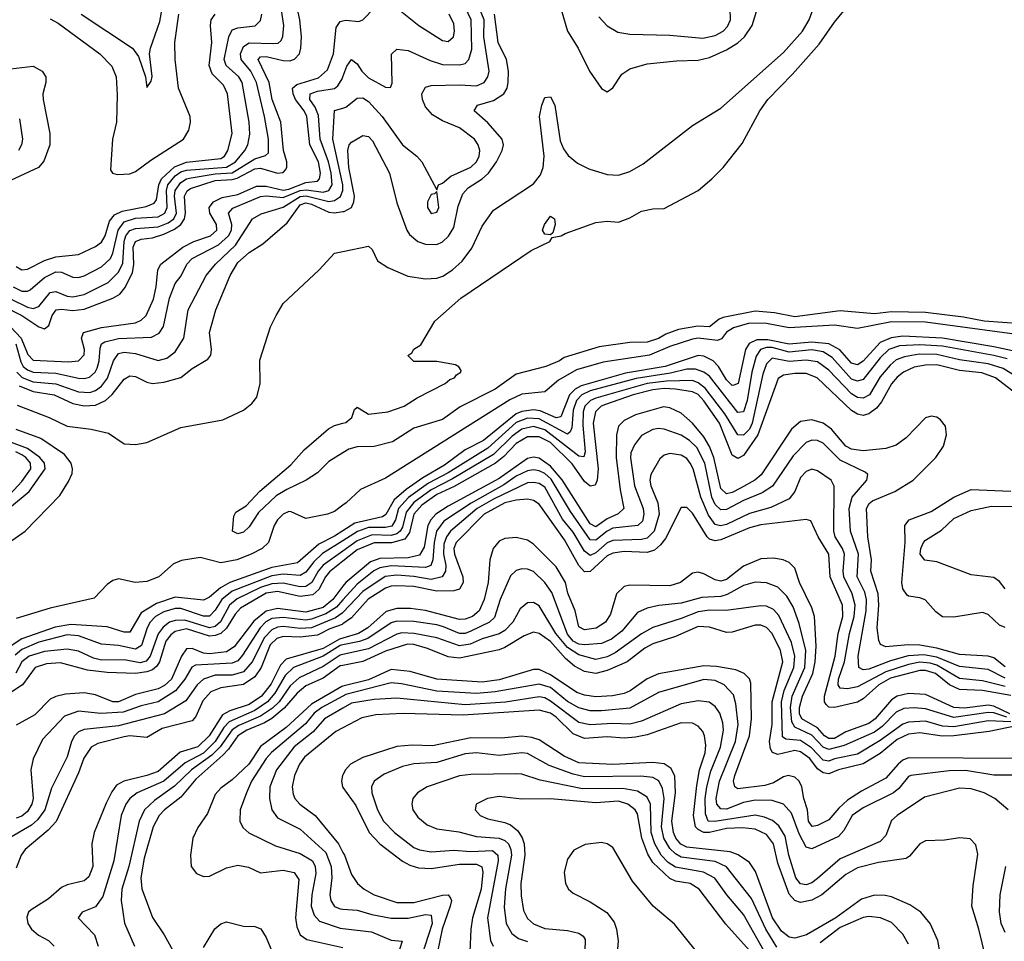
# Model space of a CAD drawing. Header units: inches. Extents: x 884549 to 1028252, y 526810 to 653624.
# Tile 94 of 256: x 958863 to 962327, y 544027 to 547271. Entities that reach past the tile are written whole.
import ezdxf

# ---------------------------------------------------------------- set-up
doc = ezdxf.new("R2010")
doc.units = ezdxf.units.IN
doc.header["$MEASUREMENT"] = 0
doc.layers.add('A9554', color=7, linetype='Continuous')
doc.layers.add('A9564', color=7, linetype='Continuous')

msp = doc.modelspace()

# ---------------------------------------------------------------- linework, layer by layer
at = {"layer": 'A9554', "color": 5}
for points, elevation in [([(958830, 546288), (958890, 546259.4), (958910, 546254.2), (958930, 546261.2), (958970, 546310.8), (958990, 546314.5), (959030, 546298), (959050, 546295.7), (959090, 546303.3), (959174.1, 546345.9), (959210, 546381.7), (959226.1, 546413.9), (959230.1, 546490), (959236, 546510), (959250, 546529.2), (959270, 546535.8), (959350, 546541.8), (959384.8, 546555.2), (959404.6, 546570), (959414.7, 546590), (959407.5, 546650), (959409.2, 546670), (959430, 546698.2), (959449.9, 546710.1), (959466.2, 546713.8), (959550, 546728.5), (959610, 546731.4), (959690, 546780.9), (959727.7, 546792.3), (959737.6, 546802.4), (959738.2, 546850), (959724.3, 546930), (959695.8, 547050), (959676, 547090), (959642.2, 547130), (959639.3, 547150), (959650, 547176.7), (959670, 547188.7), (959753.6, 547186.4), (959771.6, 547188.4), (959782.2, 547197.8), (959788.8, 547211.2), (959792.1, 547250), (959771.5, 547390)], 2240), ([(958803.4, 546263.4), (958869.8, 546229.8), (958930, 546189.1), (958950, 546183.1), (958965.8, 546194.2), (958977.2, 546230), (958990.5, 546249.5), (959010, 546252.1), (959050, 546247), (959090, 546252.1), (959190, 546290.1), (959215, 546305), (959232.8, 546327.2), (959260.1, 546380), (959264.3, 546410), (959262.5, 546470), (959269.7, 546490), (959290, 546498.6), (959330, 546503.2), (959370, 546515.7), (959407.2, 546532.8), (959430, 546550), (959442.9, 546570), (959446.7, 546590), (959443.1, 546650), (959452.1, 546667.9), (959463.2, 546676.8), (959550, 546704.9), (959610, 546707.7), (959627.5, 546712.5), (959690, 546745.9), (959710, 546747.8), (959770, 546730), (959790, 546733.4), (959797.7, 546742.3), (959802.4, 546750), (959802.7, 546770), (959791.1, 546810), (959781.9, 546910), (959750.8, 546990), (959740.5, 547050), (959701.6, 547130), (959710, 547139.6), (959730, 547141), (959790, 547126.8), (959813.6, 547126.4), (959830, 547131.3), (959846.7, 547150), (959852.5, 547170), (959854.5, 547210), (959848.5, 547270), (959836, 547330)], 2220), ([(959079, 547290), (959260.1, 547170), (959280.8, 547140.8), (959304.9, 547070), (959310, 547032), (959325.2, 547054.8), (959329.4, 547070.6), (959319.8, 547150), (959323.2, 547170), (959355.4, 547264.6), (959364.4, 547310)], 2340), ([(958830, 546189.5), (958867.6, 546150), (958891.8, 546091.8), (958910, 546071.9), (959033.9, 546066.1), (959070, 546069.7), (959089.3, 546090.7), (959091.2, 546110), (959080.2, 546150), (959087.6, 546170), (959150, 546187.7), (959270, 546203.4), (959290, 546212.9), (959308.2, 546230), (959333.1, 546286.9), (959342.9, 546330), (959348.4, 546390), (959359.4, 546410), (959436.6, 546470), (959475.8, 546490), (959534, 546510), (959555.8, 546530), (959555.7, 546550), (959531.7, 546590), (959529.7, 546610), (959544.8, 546630), (959575.7, 546644.3), (959630, 546655.9), (959695.4, 546684.6), (959730, 546685.3), (959790, 546670.6), (959810, 546674.1), (959870, 546697.4), (959910, 546702.4), (959918.1, 546710), (959921.1, 546730), (959913.6, 546770), (959883.8, 546830), (959873.2, 546930), (959863.8, 546950), (959833.4, 546990), (959824.5, 547010), (959823.1, 547030), (959837.9, 547042.1), (959913.6, 547066.4), (959945.8, 547094.2), (959967.4, 547150), (959976.6, 547243.4), (959990, 547264.8), (960000, 547266.9)], 2180), ([(958839.9, 546330), (958870, 546315.6), (958890, 546315.1), (958899.9, 546320.1), (958950, 546363.7), (958990, 546382.7), (959010, 546381.5), (959050, 546364.3), (959070, 546363), (959090, 546369.3), (959150, 546400.6), (959181.7, 546430), (959190.9, 546449.1), (959209.6, 546530.4), (959230, 546558.8), (959270, 546571.9), (959350, 546576.6), (959373.3, 546590), (959382.2, 546610), (959378.7, 546670), (959383.5, 546690), (959410, 546721.1), (959430, 546734.6), (959450, 546740.9), (959590, 546751.8), (959621.7, 546770), (959654.6, 546810), (959665.5, 546830), (959672.1, 546867.9), (959669.6, 546909.6), (959645, 547050), (959633.4, 547070), (959589, 547109), (959582.5, 547130), (959598.3, 547210), (959610, 547234.4), (959630, 547241.7), (959691.1, 547248.9), (959710, 547268.3), (959714.8, 547290)], 2260), ([(958850, 546402.2), (958870, 546390.6), (958890, 546392.6), (958950, 546422.7), (958990, 546436.1), (959070, 546443.8), (959130, 546472.8), (959150, 546487.3), (959163, 546510), (959178.3, 546561.7), (959196.4, 546583.6), (959222.9, 546597.1), (959307.2, 546612.8), (959335.5, 546624.5), (959343.8, 546636.2), (959352.4, 546690), (959361.4, 546710), (959407.5, 546752.5), (959450, 546769.5), (959570, 546782.2), (959583, 546790), (959594.7, 546810), (959609.9, 546870.1), (959594, 547010), (959580.4, 547040.4), (959540.2, 547080.2), (959529.4, 547110), (959538.5, 547190), (959533.7, 547250), (959536.5, 547270), (959550, 547290.5)], 2280), ([(958970, 547273.3), (958998.5, 547258.5), (959144.6, 547150), (959187, 547107), (959202.3, 547070), (959205.9, 547005.9), (959203.4, 546910), (959189.6, 546850), (959182.4, 546742.4), (959188.8, 546730), (959205.7, 546725.7), (959250, 546727.8), (959270, 546735.8), (959323.6, 546776.4), (959438.9, 546850), (959458.4, 546881.6), (959463.5, 546910), (959462, 546930), (959421, 547030), (959409.5, 547130), (959408.2, 547190), (959422.8, 547290)], 2320), ([(958830, 547098.1), (958910, 547106.8), (958942.3, 547090), (958954.8, 547070), (958954.6, 547050), (958944.1, 547010), (958945, 546990), (958968.7, 546870), (958969.1, 546830), (958947.4, 546772.6), (958929.4, 546750.6), (958830, 546705)], 2280), ([(958849.4, 546130), (958866.3, 546066.2), (958875.4, 546050), (958890, 546037.7), (958910, 546029.9), (958990, 546026), (959070, 546008.5), (959090, 546007.4), (959107.8, 546012.2), (959128.7, 546030), (959135.6, 546044.4), (959142.6, 546070), (959146, 546114), (959150.6, 546129.4), (959162.6, 546137.4), (959210, 546149.1), (959327, 546153), (959353.2, 546166.8), (959368.7, 546191.3), (959390, 546290.2), (959410, 546342), (959430.5, 546369.5), (959451.3, 546410), (959469.4, 546430), (959562, 546478), (959597.1, 546510), (959607.8, 546530), (959608.9, 546550), (959597, 546590), (959613, 546607), (959710, 546647.9), (959730, 546650.4), (959790, 546645.1), (959850, 546669.3), (959872, 546672), (959930, 546663.7), (959950.2, 546670), (959961.7, 546690), (959958.9, 546730), (959949.1, 546770), (959919.9, 546850), (959913.6, 546933.6), (959902.2, 546962.2), (959884.1, 546990), (959885, 547010), (959910, 547018.8), (959970, 547029), (959981.7, 547038.3), (959997.4, 547062.6), (960000, 547069.7)], 2160), ([(960000.1, 546690), (959965, 546850), (959970, 546950.8), (960000, 546959.4)], 2140), ([(958862, 546922), (958872.6, 546850), (958869.1, 546830), (958858, 546810)], 2260), ([(958852.5, 546030), (958871, 546011), (958910, 545996.4), (958990, 545988.8), (959070, 545960.5), (959110, 545958.9), (959130, 545965.6), (959150, 545980.5), (959171.4, 546008.6), (959192.4, 546070), (959210, 546096.2), (959230, 546100.6), (959270, 546095.9), (959350, 546070.9), (959380.9, 546079.1), (959410, 546101.1), (959439.9, 546150), (959455, 546250), (959518.5, 546370), (959551.5, 546410), (959622.4, 546477.6), (959681.4, 546570), (959712.8, 546587.2), (959790, 546610.7), (959850, 546648.3), (959870.6, 546650.6), (959950, 546630.6), (959970, 546633.9), (959991.8, 546648.2), (960000, 546669.5)], 2140), ([(958861.4, 545981.4), (958910, 545961.5), (958983.5, 545950), (959050, 545920.3), (959090, 545911.2), (959130, 545913.4), (959164.1, 545930), (959188, 545952), (959230, 546005.2), (959250, 546017.2), (959270, 546015.1), (959310, 545995.3), (959330, 545990.5), (959370, 545994.6), (959430, 546011.7), (959470, 546042.9), (959524.2, 546075.8), (959535, 546090), (959538, 546110), (959530.8, 546170), (959553.4, 546250), (959603.4, 546370), (959630, 546415.5), (959670, 546451.4), (959718.5, 546481.5), (959804.3, 546555.7), (959850, 546619.1), (959870, 546625.5), (959890, 546621), (959950, 546593.8), (959970, 546590.9), (960000, 546595.1)], 2120), ([(958853.4, 545913.4), (958966, 545870), (959030, 545839.9), (959114.6, 545830), (959175.3, 545815.3), (959230, 545778), (959270, 545775.6), (959310, 545782), (959430, 545835.2), (959577.8, 545862.2), (959650, 545895.9), (959679.8, 545920.2), (959697.5, 545942.5), (959708.6, 545990), (959707.2, 546072.8), (959745.2, 546190), (959764.8, 546230), (959790, 546271.3), (959916.4, 546390), (959970, 546448.7), (960000, 546454.8)], 2080), ([(960000, 545746.4), (959950, 545715.9), (959910, 545675.6), (959870.3, 545650), (959802.5, 545617.5), (959765.7, 545594.3), (959703.5, 545536.5), (959670, 545485.6), (959650, 545466.6), (959630, 545460.8), (959611.6, 545470), (959616.3, 545523.7), (959623.2, 545536.8), (959659.9, 545560.1), (959708.2, 545611.8), (959816.3, 545703.7), (959863.2, 545756.7), (959949.1, 545830.9), (959970, 545841.9), (960000, 545850.5)], 2060), ([(958686.2, 545333.8), (958881.9, 545470), (959003.5, 545596.5), (959034.8, 545645.2), (959046.8, 545673.2), (959048.3, 545690), (959043.3, 545710), (959020.7, 545740.7), (958937.1, 545797.1), (958850, 545828.6)], 2080), ([(958827, 545553), (958896.3, 545610), (958952.5, 545690), (958950.5, 545710), (958933.8, 545730), (958890, 545761.1), (958770, 545806.5)], 2120), ([(958800.5, 545570), (958870, 545645.2), (958901.5, 545690), (958900.2, 545710), (958883.9, 545730), (958870, 545738.7), (958849.3, 545750)], 2140), ([(960000, 545561.5), (959970, 545540.1), (959945.5, 545530), (959870, 545514.8), (959817.9, 545537.9), (959810, 545539.1), (959790, 545529.9), (959770.1, 545510), (959758.6, 545490), (959738.7, 545430), (959715.3, 545410), (959676.8, 545390), (959626.8, 545370), (959570, 545358.8), (959498.3, 545378.3), (959432.5, 545367.5), (959404.1, 545355.9), (959352.2, 545310), (959310, 545292.9), (959269.3, 545289.3), (959210, 545302.9), (959190, 545297.2), (959170, 545282.9), (959125.2, 545234.8), (958970, 545199.6), (958850, 545162.5)], 2080), ([(960000, 545471.6), (959970, 545452.7), (959915.1, 545424.9), (959840.7, 545359.3), (959750, 545342.9), (959602.6, 545290), (959568.7, 545271.3), (959530, 545237.7), (959510, 545227.1), (959410, 545237.7), (959343.8, 545216.2), (959290, 545182.8), (959250, 545115.5), (959230, 545114.6), (959170, 545133.4), (959042.1, 545142.1), (958988, 545132), (958870, 545091.4), (958833, 545067)], 2120), ([(960000, 545436.9), (959928.5, 545391.5), (959897.7, 545362.3), (959870, 545325.9), (959850, 545314.8), (959790, 545318.9), (959750, 545312.9), (959610, 545259), (959574.1, 545230), (959550, 545192.1), (959530, 545171.5), (959510, 545170.7), (959430, 545198.7), (959410, 545198.8), (959370, 545186.8), (959340.9, 545170), (959321.3, 545150), (959310.8, 545130), (959291.8, 545068.2), (959270, 545055.1), (959210, 545068.5), (959150, 545072.3), (959070, 545101.5), (959030, 545105.5), (958930, 545079.7), (958870, 545054.5), (958846.4, 545033.6)], 2140), ([(960000, 545400.6), (959930, 545351), (959912.8, 545330), (959890.7, 545289.2), (959870, 545275.2), (959850, 545274.2), (959790, 545287.7), (959750, 545284.8), (959710, 545271.6), (959627.9, 545232.1), (959600.5, 545210), (959568.9, 545151.1), (959550, 545134.7), (959530, 545130.3), (959443.2, 545156.8), (959410, 545156), (959390, 545150.2), (959367, 545133), (959350.5, 545109.5), (959322.2, 545030), (959307.6, 545012.4), (959286.5, 545006.5), (959230, 545017.9), (959150, 545016.9), (959123, 545023), (959070, 545047.5), (959030, 545054.9), (958950, 545046.5), (958895.7, 545030), (958870.3, 545010), (958848.9, 544971.1)], 2160), ([(960000, 545364.7), (959952.8, 545327.2), (959938.5, 545310), (959915.4, 545264.6), (959893.6, 545246.4), (959850, 545240.6), (959770, 545258.5), (959730, 545252.7), (959640.2, 545199.8), (959621.1, 545178.8), (959590, 545128.9), (959570, 545110.5), (959550, 545102.8), (959530, 545101.4), (959450, 545126.3), (959410, 545117.1), (959394.2, 545105.8), (959376.8, 545083.2), (959354.1, 545010), (959345.2, 544994.9), (959330, 544982.4), (959310, 544975.3), (959270, 544969.3), (959170, 544973.2), (959101.6, 544981.6), (959006.5, 545006.5), (958956.5, 545003.5), (958917.1, 544990), (958872.8, 544930), (958781.2, 544870)], 2180), ([(960000, 545276.3), (959964.6, 545230), (959930, 545202.3), (959870, 545185.4), (959770, 545198.6), (959730, 545189.3), (959686, 545154), (959616.8, 545063.2), (959590, 545045.8), (959530, 545038.8), (959510, 545041.4), (959470, 545057.1), (959450, 545056.5), (959431.6, 545030), (959396.6, 544950), (959372.8, 544927.2), (959350, 544915.6), (959270, 544895), (959210, 544870.2), (959190, 544870.2), (959130, 544894), (959090, 544901), (959023.7, 544896.3), (958990, 544888.9), (958970, 544878.8), (958916, 544824), (958850, 544788.2)], 2220), ([(960000, 545228.5), (959977, 545203), (959940.4, 545179.6), (959890, 545160.2), (959870, 545157.3), (959790, 545167), (959750, 545163.1), (959729.1, 545150.9), (959708.4, 545130), (959646.5, 545033.5), (959630, 545014.6), (959610, 545005.9), (959481.5, 544998.5), (959468.8, 544991.2), (959443.7, 544950), (959411, 544909), (959350, 544869.7), (959290, 544856), (959226.5, 544833.5), (959148.3, 544828.3), (959070, 544837), (959020.5, 544819.5), (958942.5, 544737.5), (958910.7, 544669.3), (958901.7, 544630), (958909.8, 544530), (958905.5, 544510), (958890, 544484), (958870, 544467.4), (958850, 544460)], 2240), ([(960000, 545184.4), (959997.9, 545182.1), (959974.1, 545165.9), (959890, 545130), (959850, 545127.9), (959790, 545134.5), (959770, 545132.5), (959750, 545123.1), (959723.7, 545096.3), (959680.6, 545010), (959650, 544974.9), (959610, 544963.5), (959550, 544963.1), (959510, 544949.9), (959486.9, 544930), (959447.1, 544872.9), (959372.7, 544827.3), (959210, 544784.7), (959090, 544772), (959070, 544763.6), (959055.4, 544750), (959045.2, 544730), (959030, 544676.1), (958974.4, 544565.7), (958950.9, 544490), (958925.7, 544454.3), (958904.4, 544435.6), (958828.5, 544391.5)], 2260), ([(960000, 545143.8), (959997.8, 545142.2), (959953.5, 545126.5), (959910, 545104.1), (959850, 545097.9), (959790, 545099.8), (959767.4, 545092.6), (959744.5, 545070), (959712.7, 544990), (959690, 544957.8), (959650, 544931.2), (959570, 544919.5), (959535.3, 544904.7), (959507.1, 544872.9), (959482.4, 544817.6), (959470, 544802.7), (959364.2, 544775.8), (959310, 544744.5), (959250.2, 544750.2), (959230, 544746.7), (959137.4, 544722.6), (959114.5, 544710), (959088.2, 544671.8), (959070, 544619.5), (958991.4, 544448.6), (958962.4, 544417.6), (958882.5, 544350), (958868.1, 544330), (958850, 544284.7)], 2280), ([(960000, 545093.7), (959987.6, 545090), (959930, 545058), (959800.5, 545019.6), (959780.9, 544999.1), (959747, 544933), (959713.6, 544890), (959670, 544860.9), (959601.6, 544838.4), (959576.5, 544823.5), (959529.6, 544750), (959490, 544711.7), (959427.1, 544692.9), (959350, 544624.9), (959310, 544610), (959229.7, 544590.3), (959203.9, 544576.1), (959186.8, 544553.2), (959166.8, 544513.2), (959124.4, 544410), (959116.9, 544370), (959119.5, 544290), (959105.9, 544254.1), (959090, 544239.6), (959030, 544226.1), (959010, 544216.1), (958963.6, 544176.4), (958902.6, 544137.4), (958894.3, 544130), (958888, 544112), (958891.7, 544090), (958904.2, 544070), (958928.9, 544048.9), (958964.3, 544030), (958983.9, 544010)], 2320), ([(960000, 545070.1), (959990, 545068.1), (959930, 545030.9), (959826.4, 544990), (959797.1, 544962.9), (959760.2, 544899.8), (959734.9, 544870), (959690, 544839.1), (959600.3, 544799.7), (959580.8, 544779.2), (959550.3, 544729.7), (959510, 544688.8), (959445.1, 544654.9), (959370, 544590.8), (959276.2, 544550), (959250.5, 544530), (959236.6, 544510), (959219.9, 544470), (959194.2, 544310), (959155.4, 544184.6), (959130, 544148.4), (959082.4, 544130), (959068.9, 544110), (959126, 544050), (959138.4, 544010)], 2340), ([(960000, 545036), (959990, 545033.8), (959930, 544994.1), (959845.7, 544954.3), (959814.4, 544925.6), (959775.2, 544870), (959752.5, 544847.5), (959710, 544819.1), (959633.5, 544786.5), (959610, 544770.7), (959568.3, 544711.7), (959538.4, 544681.6), (959466.7, 544630), (959407, 544573), (959337.3, 544522.7), (959302.4, 544490), (959283, 544450), (959246.7, 544290), (959222.3, 544210), (959219.3, 544170), (959231.3, 544091.3), (959266.8, 544010)], 2360), ([(960000, 544998.1), (959990, 544996.1), (959930, 544953.4), (959870, 544926.2), (959839.2, 544900.8), (959792.7, 544847.3), (959750, 544811.5), (959724.1, 544795.9), (959661.5, 544770), (959630.8, 544750), (959597.4, 544702.6), (959577.7, 544682.3), (959483, 544597), (959430, 544534.4), (959372.6, 544490), (959353.7, 544470), (959332, 544430), (959300.8, 544319.2), (959288.8, 544250), (959292.1, 544212.1), (959330.5, 544110.5), (959370.8, 544050), (959413.1, 543973.1)], 2380), ([(960000, 544924.4), (959996.5, 544923.5), (959890, 544861.8), (959800.7, 544779.3), (959710, 544712.3), (959669.2, 544650.8), (959610, 544595.4), (959570, 544565.9), (959550, 544543.8), (959523.3, 544476.7), (959490, 544427.2), (959472.4, 544390), (959463.5, 544330), (959465.8, 544290), (959485, 544265), (959510, 544255.4), (959530, 544256), (959590, 544286), (959630, 544294.4), (959667.4, 544287.4), (959710, 544267.9), (959790, 544277.6), (959828.7, 544268.7), (959844.6, 544244.6), (959833.4, 544110), (959837.8, 544077.8), (959850, 544050.1), (959873.5, 544033.5), (960000, 544005)], 2420), ([(960000, 544890.1), (959925.4, 544850), (959898.5, 544830), (959867.9, 544792.1), (959748.6, 544691.4), (959730, 544670.7), (959678.5, 544590), (959660.4, 544550), (959638.9, 544490), (959637.8, 544450), (959647.4, 544427.4), (959668.7, 544408.7), (959763.3, 544363.3), (959850, 544336.4), (959892.6, 544310), (959902.6, 544290), (959905, 544265), (959890.6, 544190), (959888.1, 544150), (959898.4, 544118.4), (959918, 544098), (959990, 544073.4), (960000, 544072.3)], 2440), ([(960000, 544847.6), (959935.3, 544810), (959895.5, 544764.5), (959828.3, 544711.7), (959766.6, 544630), (959743, 544570), (959741.6, 544530), (959750.1, 544490), (959770, 544461.9), (959850, 544421.8), (959940, 544340), (959958.2, 544290), (959960.8, 544250), (959953.9, 544190), (959957.1, 544170), (959970, 544149.6), (959990, 544140.7), (960000, 544140)], 2460), ([(960000, 544778.2), (959975.1, 544764.9), (959865.1, 544674.9), (959846.8, 544650), (959830.1, 544610), (959821.3, 544570), (959824.5, 544544.5), (959830.6, 544530), (959848.2, 544510), (959902.2, 544470), (959984.1, 544370), (960000, 544340)], 2480), ([(960000, 544612.5), (959998.7, 544610), (959995, 544590), (959998.8, 544570), (960000, 544568.3)], 2520), ([(959510, 544004.6), (959549.1, 544070.9), (959570, 544088), (959590, 544094.9), (959650, 544080.2), (959690, 544079.1), (959710.6, 544070.7), (959730, 544040.6), (959770, 543944.1)], 2380)]:
    msp.add_lwpolyline(points, dxfattribs=dict(at, elevation=elevation))
at = {"layer": 'A9564', "color": 5}
for points, elevation in [([(960000, 546454.8), (960090, 546473.4), (960102.4, 546462.4), (960121.7, 546421.7), (960157.9, 546397.9), (960228.5, 546368.5), (960290, 546358.2), (960330, 546361), (960351.5, 546368.5), (960385.4, 546390), (960419.4, 546420.6), (960453.4, 546466.6), (960490, 546544.5), (960530, 546600.6), (960670, 546692.5), (960695.7, 546724.3), (960704.6, 546750), (960708.6, 546790), (960692.2, 546930), (960699.7, 546970), (960710, 546996.5), (960730, 546999.1), (960745.9, 546970), (960764, 546844), (960775.6, 546815.6), (960792.4, 546792.4), (960825.1, 546765.1), (960865.7, 546745.7), (960930, 546726.1), (960970, 546723.3), (961010, 546736.3), (961056.7, 546763.3), (961230, 546898.8), (961330, 546958.7), (961550, 547155.2), (961616.7, 547230), (961639.9, 547270), (961690.5, 547410)], 2080), ([(960000, 545850.5), (960010, 545853.4), (960031.3, 545870), (960041.2, 545898.8), (960050, 545906.8), (960090, 545882.8), (960158.4, 545890), (960215.1, 545910), (960260.7, 545939.3), (960359.3, 545990), (960376.1, 546003.9), (960392.7, 546010), (960399.3, 546020.7), (960415.3, 546030), (960416.4, 546036.4), (960408.4, 546048.4), (960396.4, 546056.4), (960330, 546068), (960250, 546068), (960228.7, 546088.7), (960242, 546098), (960250, 546111.3), (960274, 546126), (960323.6, 546210), (960415.1, 546290), (960662, 546458), (960728, 546490), (960736.4, 546503.6), (960768, 546510), (960781.6, 546518.4), (960890, 546556.5), (960930, 546561.3), (960970, 546558), (961010, 546572.7), (961050, 546596.9), (961090, 546605.4), (961130, 546606.7), (961250.3, 546669.7), (961298.4, 546710), (961337.4, 546750), (961404.9, 546835.1), (961467.3, 546950), (961495.6, 546990), (961581.6, 547078.4), (961675.5, 547184.5), (961730, 547262.3), (961833.6, 547390)], 2060), ([(960000, 547069.7), (960013.4, 547106.6), (960030, 547131.1), (960050, 547115.1), (960066.5, 547090), (960090, 547066.2), (960150, 547033.2), (960167.8, 547032.2), (960173.2, 547046.8), (960170.6, 547149.4), (960190, 547167.3), (960230, 547161.9), (960307.3, 547127.3), (960350, 547113.5), (960410, 547111.2), (960430, 547116.8), (960443.6, 547130), (960453.2, 547166.8), (960451.8, 547270), (960430, 547314.7)], 2160), ([(960000, 547266.9), (960010, 547269), (960055.7, 547264.3), (960070, 547270.2), (960110, 547311)], 2180), ([(960000, 546959.4), (960010, 546962.2), (960050, 546995), (960070, 546995.8), (960090, 546982.5), (960137.6, 546930), (960210, 546830.2), (960260.2, 546790), (960277.3, 546770), (960330, 546672), (960336, 546690), (960350, 546695.6), (960379.5, 546720.5), (960450, 546751.6), (960470.3, 546770), (960479.3, 546790), (960481.8, 546810), (960476.4, 546830), (960462.6, 546850), (960410.7, 546890), (960350, 546914.9), (960315.6, 546935.6), (960290, 546963.5), (960279.6, 546990), (960277.8, 547010), (960290, 547033.6), (960310, 547038.8), (960410, 547041.8), (960470, 547038.2), (960497.5, 547050), (960510.2, 547069.8), (960514.2, 547090), (960496.1, 547210), (960496.4, 547270), (960481.1, 547310)], 2140), ([(960202.3, 547302.3), (960266.7, 547250), (960350, 547197.7), (960370, 547193.8), (960388.7, 547210), (960392.6, 547230), (960390, 547256.3), (960373.5, 547290)], 2180), ([(960770, 547298), (960789.6, 547230), (960827.6, 547170), (960867.6, 547090), (960910, 547028.5), (960930, 547016.4), (960950, 547030.4), (960981.1, 547078.9), (961010, 547098.2), (961070, 547115.8), (961173.8, 547126.2), (961250, 547128.4), (961290, 547137.5), (961350, 547165.1), (961390, 547189.7), (961412.4, 547210), (961440.4, 547250), (961464.3, 547330)], 2120), ([(960900.5, 547280.5), (960929.6, 547249.6), (960967.2, 547227.2), (961010, 547220.1), (961150, 547216.2), (961266.2, 547206.2), (961310, 547215.5), (961337.5, 547230), (961353.6, 547246.4), (961363.3, 547270), (961363, 547310)], 2140), ([(960000, 546595.1), (960004.3, 546595.7), (960030.2, 546609.8), (960038.9, 546630), (960041, 546650), (960021.3, 546750), (960016.9, 546810), (960022, 546830), (960030, 546839.1), (960070, 546863.1), (960090, 546860.1), (960103.9, 546843.9), (960163.9, 546730), (960190, 546625.6), (960224.6, 546530), (960234.5, 546514.5), (960263.7, 546490), (960290, 546480.1), (960330, 546479.2), (960350, 546488.4), (960371.4, 546508.6), (960390, 546539.8), (960405.1, 546614.9), (960422.2, 546657.8), (960440.8, 546679.2), (960489.8, 546710.2), (960512, 546730), (960540.8, 546770), (960560.5, 546810), (960565.1, 546830), (960560.3, 546850), (960510, 546908.1), (960462, 546950), (960474, 546970), (960530, 546986.6), (960565.9, 547010), (960577.4, 547030), (960581.9, 547050), (960582.7, 547090), (960575.9, 547130), (960545.9, 547190), (960532.8, 547290)], 2120), ([(960000, 546669.5), (960000.2, 546670), (960000.1, 546690)], 2140), ([(962450, 546195.4), (962256.2, 546210), (962184, 546224), (962050, 546239.7), (961930, 546242.2), (961870, 546234.8), (961750, 546245.4), (961590, 546224.8), (961518.9, 546238.9), (961450, 546244.3), (961337.9, 546222.1), (961323.5, 546216.4), (961290, 546189.9), (961248.5, 546191.5), (961180.2, 546179.8), (961135.6, 546164.4), (961110, 546148.7), (961070, 546136.2), (961010, 546134.2), (960901.2, 546118.8), (960778.4, 546081.6), (960762, 546070), (960714, 546050), (960610, 546023.1), (960535.6, 545970), (960412.1, 545907.9), (960350, 545863.9), (960250, 545833.4), (960174.9, 545785.1), (960110, 545768.4), (960050, 545767.1), (960020.9, 545759.1), (960000, 545746.4)], 2060), ([(962450, 546152.3), (962050, 546206.4), (961930, 546207.6), (961810, 546183.3), (961730, 546195.1), (961570, 546186.4), (961490, 546201.8), (961430, 546203.1), (961373.9, 546186.1), (961349.7, 546170.3), (961332.3, 546147.7), (961318.1, 546141.9), (961250, 546149.3), (961230, 546146.4), (961150, 546120.8), (961078.3, 546090), (960915.3, 546064.7), (960821.9, 546038.1), (960758, 546002), (960710, 545961.1), (960630, 545952.4), (960587.1, 545932.9), (960150, 545656.8), (960062.4, 545617.6), (960011.8, 545570), (960000, 545561.5)], 2080), ([(962510, 546072.6), (962290, 546118.8), (962110, 546149.6), (961970, 546156.4), (961928.7, 546151.3), (961890, 546134.1), (961830, 546068.4), (961810, 546055.8), (961790, 546061.4), (961748.7, 546108.7), (961709.7, 546129.7), (961650, 546135.9), (961570, 546128.3), (961495.6, 546144.4), (961456.6, 546143.4), (961429.1, 546130.9), (961416.7, 546110), (961390.2, 545989.8), (961375.9, 545984.1), (961370, 545983.5), (961350, 546003.3), (961321.2, 546050), (961302.2, 546070), (961270, 546086.9), (961250, 546088.9), (961133.9, 546050), (960993.8, 546026.2), (960838.1, 545981.9), (960817, 545970), (960797.4, 545950), (960767.1, 545872.9), (960750, 545869.8), (960693.9, 545893.9), (960670, 545897.3), (960630, 545891.7), (960610, 545883.5), (960494.3, 545790), (960430, 545756.4), (960357.7, 545702.4), (960281.4, 545658.6), (960222.5, 545617.5), (960179.8, 545580.2), (960150.9, 545529.1), (960139.6, 545520.4), (960041.9, 545498.1), (960000, 545471.6)], 2120), ([(962336.6, 546076.6), (962290, 546089), (962110, 546121.3), (962030, 546126.3), (961957.8, 546122.2), (961920.5, 546110), (961890, 546081), (961830, 546004.4), (961810, 545998), (961790, 546005.8), (961721.8, 546081.8), (961690, 546101.9), (961650, 546108.1), (961570, 546100), (961510, 546117.4), (961490, 546117.4), (961469.8, 546110), (961453.6, 546086.4), (961438.2, 546030), (961422.5, 545930), (961410, 545890.5), (961390, 545888.5), (961290, 546016), (961270, 546030.6), (961241.1, 546041.1), (961210, 546040.4), (961153.1, 546026.9), (961032.1, 546007.9), (960870, 545963.8), (960840.1, 545950), (960821.5, 545930), (960810, 545895.8), (960805.6, 545834.4), (960799.5, 545820.5), (960790, 545812.4), (960690, 545866), (960650, 545868.3), (960610, 545852.4), (960510, 545762.8), (960370, 545675.9), (960300.9, 545639.1), (960230.8, 545589.2), (960195.7, 545550), (960184.5, 545510), (960171.7, 545488.3), (960150, 545483.4), (960090, 545483.5), (960050.8, 545469.2), (960000, 545436.9)], 2140), ([(962410, 545989.3), (962323.4, 546043.4), (962270, 546059), (962170, 546073.8), (962090, 546091.9), (962027.1, 546092.9), (961975.4, 546084.6), (961947.1, 546072.9), (961924.9, 546055.1), (961890, 546013.3), (961852.2, 545950), (961830, 545938.6), (961810, 545941.1), (961790, 545953.7), (961710, 546037.4), (961670, 546066.9), (961630, 546071.9), (961570, 546067.3), (961510, 546079.5), (961490, 546059.6), (961477.3, 546022.7), (961439.9, 545850), (961430, 545829.3), (961410, 545808), (961390, 545809.9), (961343.7, 545883.7), (961274, 545974), (961250, 545992.7), (961230, 546000.3), (961138.4, 545998.4), (961070, 545990.1), (960890, 545938.1), (960870.8, 545930), (960860.1, 545919.9), (960851.5, 545910), (960845.2, 545890), (960843.8, 545843.8), (960852.7, 545750), (960847.7, 545732.3), (960830, 545734.5), (960710, 545827), (960670, 545838.9), (960630, 545829.4), (960595.6, 545804.4), (960530, 545740.1), (960385.7, 545654.3), (960310, 545615.6), (960249.1, 545570.9), (960222.4, 545537.6), (960210, 545484.8), (960201.8, 545470), (960190, 545461.1), (960170, 545455.2), (960102.4, 545457.6), (960050, 545436), (960000, 545400.6)], 2160), ([(962382.9, 545942.9), (962295.8, 546010), (962247.5, 546027.5), (962170, 546035.8), (962090, 546056.2), (962050, 546055), (962010, 546047.5), (961972.7, 546030), (961950, 546012), (961930, 545988.5), (961894.5, 545925.5), (961876.9, 545903.1), (961850, 545883.7), (961830, 545878.1), (961810, 545882.5), (961790, 545895), (961668.1, 546010), (961630, 546025.5), (961590, 546025.6), (961550, 546019.7), (961531.7, 546008.3), (961460.1, 545810), (961410, 545736.2), (961390, 545726.2), (961370, 545737.7), (961324.8, 545850), (961270, 545929.7), (961250, 545951), (961230, 545960.8), (961170.6, 545970.6), (961130, 545972.5), (961090, 545967.8), (961021, 545950), (960923.5, 545916.5), (960909, 545910), (960888.2, 545890), (960880.7, 545850), (960897.9, 545690), (960894.3, 545650), (960887.2, 545632.8), (960870, 545628.6), (960850, 545645.2), (960807.1, 545707.1), (960730, 545782.4), (960690, 545802.7), (960650, 545802.7), (960610, 545779.4), (960566.6, 545733.4), (960536.6, 545710), (960391.8, 545628.2), (960330, 545599.3), (960278.2, 545561.8), (960249.1, 545530), (960234.6, 545465.4), (960217.5, 545442.5), (960171, 545429), (960110, 545429.7), (960050, 545404.3), (960000, 545364.7)], 2180), ([(962330, 544993.1), (962290, 545024.8), (962270, 545030.2), (962170, 545035.9), (962090, 545059), (962030, 545069.3), (961989.3, 545070.7), (961910, 545062.9), (961891.5, 545071.5), (961886.1, 545086.1), (961880.1, 545130), (961885.5, 545210), (961883.5, 545250), (961858, 545330), (961859.4, 545370), (961846.8, 545450), (961842.5, 545550), (961851.8, 545568.2), (961863.1, 545576.9), (961942, 545610), (962006.2, 545650), (962085.6, 545730), (962112.9, 545770), (962123.9, 545810), (962120.4, 545840.4), (962102.6, 545862.6), (962090, 545871.1), (962070, 545875.4), (962050, 545869.7), (961981.5, 545798.5), (961946.3, 545773.7), (961910, 545761.7), (961830, 545752.7), (961790, 545759.6), (961770, 545769.9), (961718.9, 545830), (961690, 545850.8), (961650, 545862.1), (961610, 545856), (961577.9, 545830), (961471.1, 545668.9), (961448.8, 545650), (961398.8, 545621.2), (961370, 545606.4), (961350, 545601.8), (961330, 545620.2), (961304.7, 545730), (961290, 545768.3), (961270, 545803), (961230, 545850.3), (961190, 545886), (961150, 545905), (961127.5, 545907.5), (961030, 545880), (960990, 545860.3), (960970, 545840.5), (960963, 545810), (960961.3, 545730), (960975.6, 545615.6), (960988.9, 545550), (960968.7, 545531.3), (960930, 545514), (960890, 545485.7), (960870, 545495.8), (960771, 545650.9), (960730, 545699.2), (960690, 545727.4), (960670, 545730.4), (960650, 545726.7), (960550, 545656.2), (960370, 545558.7), (960327.5, 545530), (960308.8, 545510), (960298.9, 545490), (960285.5, 545414.5), (960270, 545385.9), (960230, 545376.2), (960130, 545374.5), (960097.5, 545362.5), (960010.5, 545290), (960000, 545276.3)], 2220), ([(962330, 544953.1), (962270, 544983.5), (962170, 544994.3), (962090, 545026.8), (962044.3, 545035.7), (961988.4, 545031.6), (961926.2, 545013.8), (961850, 544984.5), (961830, 544982), (961815.6, 544990), (961812.8, 545030), (961841.5, 545190), (961842.2, 545230), (961835.9, 545255.9), (961809.2, 545310), (961813.5, 545390), (961785.5, 545470), (961781.8, 545550), (961792, 545590), (961843.9, 545650), (961847, 545670), (961838, 545678), (961750, 545719.9), (961690, 545779.9), (961670, 545789.9), (961649.7, 545790.3), (961630, 545782.9), (961584, 545736), (961511.5, 545628.4), (961475, 545605), (961410, 545578.6), (961350, 545546.2), (961330, 545545.8), (961310, 545564.5), (961298.6, 545590), (961273.9, 545710), (961245.2, 545765.2), (961219.5, 545790), (961190, 545807.9), (961130, 545829.5), (961110, 545832.1), (961090, 545828.5), (961050, 545807.1), (961025.4, 545774.6), (961013.6, 545746.4), (961011.9, 545728.1), (961025.8, 545630), (961056, 545550), (961059.2, 545530), (961054.3, 545505.7), (961038.2, 545490), (960950, 545481.3), (960930, 545471), (960890, 545438.6), (960870, 545439.6), (960800.2, 545540.2), (960733.3, 545653.3), (960710, 545673.5), (960690, 545682.4), (960670, 545685.9), (960650, 545683), (960610, 545664.2), (960566.1, 545633.9), (960451.1, 545568.9), (960354.6, 545505.4), (960329.7, 545470), (960320.5, 545430), (960316.9, 545370), (960309, 545350), (960290, 545342.7), (960170, 545348.6), (960130, 545341.9), (960109.3, 545330.7), (960050, 545283.9), (960000, 545228.5)], 2240), ([(962330, 544923.6), (962250, 544944.2), (962170, 544952.1), (962090, 544998.8), (962066.1, 545006.1), (962030, 545009.4), (961990, 545001.3), (961910, 544975.3), (961810, 544922.4), (961775.8, 544915.8), (961750, 544917.6), (961742.3, 544930), (961743.8, 544950), (961764.8, 545010), (961782.8, 545110), (961798.9, 545170), (961802.4, 545210), (961792.3, 545250), (961762, 545310), (961759.6, 545330), (961764.9, 545390), (961757.7, 545410), (961732.5, 545450), (961726.8, 545470), (961728.4, 545628.4), (961717.5, 545650), (961670, 545683.2), (961650, 545688.4), (961630, 545680.6), (961610, 545659.8), (961589.7, 545610), (961570, 545584.4), (961505.7, 545554.3), (961430, 545532.3), (961350, 545494.4), (961329, 545489), (961310, 545493.9), (961286.4, 545526.4), (961258.8, 545590), (961232.1, 545690), (961222.1, 545710), (961210, 545725.8), (961190, 545738.2), (961150, 545744.2), (961130, 545737.5), (961115.4, 545724.6), (961083.9, 545670), (961080.4, 545650), (961083.9, 545630), (961108.6, 545570), (961112.9, 545530), (961095.2, 545470), (961070, 545446), (961050, 545440.9), (960950, 545438), (960930, 545428.9), (960890, 545394.3), (960870, 545384.4), (960850, 545399.7), (960810, 545467.2), (960772.3, 545512.3), (960710, 545625.2), (960690, 545638), (960670, 545642.2), (960650, 545640.1), (960530, 545583.1), (960472.7, 545550), (960378.5, 545470), (960363.9, 545450), (960355, 545425), (960353.7, 545390), (960361.9, 545350), (960361.5, 545330), (960348.9, 545310), (960310, 545300.9), (960250, 545311.3), (960190, 545315.4), (960148.8, 545311.2), (960070, 545258.6), (960000, 545184.4)], 2260), ([(962330, 545131), (962310, 545139.7), (962270, 545177.1), (962250, 545184.3), (962150, 545167.7), (962110, 545169.5), (962086.3, 545186.3), (962048.7, 545228.7), (962030, 545236.3), (961990, 545241.2), (961985.6, 545245.6), (961970, 545267.8), (961966.5, 545290), (961977.7, 545430), (961977.2, 545490), (961992.4, 545510), (962070, 545539.7), (962150, 545589.7), (962210, 545616.7), (962350, 545610.8)], 2180), ([(962350, 544891.7), (962250, 544910.1), (962170, 544913.4), (962133.9, 544930), (962084.5, 544970), (962050, 544980.4), (962030, 544980.3), (961926.7, 544953.3), (961885.2, 544930), (961830, 544880.6), (961810.9, 544869.1), (961730, 544850.3), (961710, 544850.7), (961700.2, 544860.2), (961693.9, 544870), (961694.2, 544890), (961731.7, 545030), (961742.8, 545110), (961758.6, 545170), (961758, 545210), (961714.2, 545310), (961709.7, 545390), (961672.4, 545450), (961646.5, 545506.5), (961630, 545511.7), (961470, 545492.9), (961430, 545482.6), (961330, 545440.2), (961310, 545436.2), (961290, 545442.1), (961281.3, 545450), (961230, 545534.2), (961210, 545553.5), (961190, 545554), (961134.8, 545445.2), (961117.9, 545422.1), (961096.1, 545403.9), (961070, 545395.3), (960990, 545398.9), (960950, 545392.5), (960930, 545383.3), (960870, 545328.1), (960850, 545327.3), (960830, 545349.9), (960779.5, 545439.5), (960690, 545565.4), (960670, 545578.3), (960650, 545582.6), (960610, 545579.5), (960569.3, 545570), (960497.1, 545530), (960398.5, 545430), (960390.6, 545410), (960392.2, 545390), (960421.4, 545310), (960423, 545290), (960410, 545266.7), (960390, 545260), (960330, 545259.8), (960250, 545275.1), (960190, 545277.5), (960170, 545276.5), (960150, 545269.3), (960088.4, 545231.6), (960030, 545165.8), (960000, 545143.8)], 2280), ([(962330, 545266.9), (962310, 545293.7), (962290, 545306.9), (962210, 545316.8), (962090, 545362.4), (962047.8, 545367.8), (962031.5, 545390), (962033.8, 545410), (962042.9, 545430), (962050, 545438.9), (962106.3, 545473.7), (962150, 545515.2), (962210, 545543.7), (962282.1, 545557.9), (962370, 545557.4)], 2160), ([(962346.9, 544827), (962290, 544854.8), (962270, 544857.6), (962187.3, 544847.3), (962150, 544849.4), (962050, 544895.4), (961990, 544899.3), (961950, 544889.2), (961930, 544877.1), (961873.2, 544810), (961850, 544793.3), (961770, 544764), (961730, 544740.3), (961710, 544740.3), (961694.7, 544750), (961670, 544777.7), (961614.2, 544810), (961607, 544827), (961606.9, 544850), (961616.5, 544890), (961653.2, 544970), (961662.1, 545010), (961665.6, 545065.6), (961659.6, 545170), (961650, 545200.2), (961606.1, 545290), (961590, 545339.8), (961570, 545360.2), (961549.1, 545369.1), (961515.4, 545375.4), (961470, 545372.9), (961410, 545346.7), (961350, 545299.9), (961330, 545294.2), (961310, 545298.7), (961270, 545320.6), (961250, 545326.3), (961230, 545322.4), (961188.2, 545290), (961150, 545278.5), (961010, 545280.9), (960990, 545275.6), (960962.7, 545250), (960941.4, 545178.6), (960924.4, 545150), (960890.7, 545129.3), (960850, 545123.3), (960830, 545133.5), (960817.4, 545190), (960791.7, 545251.7), (960782.8, 545290), (960750, 545344.6), (960670, 545424.4), (960650, 545438.5), (960610, 545447.8), (960570, 545444.1), (960550, 545435.3), (960528.8, 545410), (960517, 545370), (960511.5, 545290), (960497, 545230), (960478.9, 545190), (960456.5, 545170), (960430, 545160.3), (960410, 545159), (960290, 545191.7), (960237.7, 545197.7), (960190, 545198.2), (960152.2, 545187.8), (960087.5, 545130), (960055.2, 545110), (960000, 545093.7)], 2320), ([(962335.5, 544815.5), (962290, 544830.8), (962270, 544832.6), (962150, 544814.1), (962050, 544845.6), (962010, 544849.2), (961974, 544846), (961946.2, 544833.8), (961897.5, 544782.5), (961870, 544763.4), (961764, 544716), (961710, 544702), (961690, 544710.4), (961650, 544751.9), (961590, 544781.1), (961579.8, 544799.8), (961575.2, 544850), (961580.8, 544890), (961625.1, 544990), (961628.7, 545050), (961605.7, 545145.7), (961584.3, 545204.3), (961561.9, 545241.9), (961530, 545272.9), (961490, 545288.7), (961450, 545290.6), (961410, 545279.1), (961352.1, 545247.9), (961330, 545240.6), (961262.5, 545237.5), (961190, 545216.8), (961111.1, 545208.9), (961070, 545199.9), (961036.4, 545183.6), (960981.8, 545118.2), (960944.7, 545090), (960910, 545075.3), (960850, 545070), (960830, 545073.1), (960810, 545083.8), (960790, 545108.4), (960734.6, 545254.6), (960710.8, 545290), (960670, 545328.4), (960650, 545336.9), (960630, 545338.3), (960610, 545332.2), (960590, 545313.1), (960553.3, 545230), (960533.5, 545166.5), (960516.2, 545150), (960450, 545118.1), (960430, 545110.4), (960410, 545109.7), (960354.2, 545134.2), (960330, 545140.2), (960250, 545152.7), (960190, 545153.7), (960170, 545147.5), (960087.5, 545092.5), (960058.3, 545081.7), (960000, 545070.1)], 2340), ([(962350, 544799.2), (962270, 544803.4), (962150, 544782), (962110, 544784.6), (962050, 544801.7), (961990, 544798.7), (961970, 544791.3), (961890, 544733.1), (961810, 544685.5), (961730, 544668.6), (961710, 544660.5), (961690, 544664), (961648.4, 544708.4), (961610, 544734.2), (961558.3, 544738.3), (961546.2, 544746.2), (961543, 544870), (961552.5, 544910), (961586.7, 544990), (961590, 545030), (961578.2, 545078.2), (961533.7, 545173.7), (961514.6, 545194.6), (961490, 545206.8), (961470, 545208.1), (961348.3, 545191.7), (961290, 545192.9), (961250, 545186.5), (961190, 545162.6), (961090, 545131.5), (961050, 545108.8), (960957.9, 545042.1), (960930, 545027.9), (960890, 545019.3), (960830, 545034.6), (960790, 545060.7), (960749.5, 545110), (960690, 545207.5), (960670, 545219.9), (960650, 545218.1), (960623.1, 545196.9), (960597.7, 545150), (960570, 545120.9), (960550, 545109.2), (960490, 545091.7), (960447.4, 545072.6), (960410, 545066.4), (960330, 545095.1), (960250.5, 545110.5), (960207.8, 545112.2), (960190, 545108.4), (960090, 545056.6), (960000, 545036)], 2360), ([(962370, 544784.8), (962274.1, 544765.9), (962150, 544749.8), (962109, 544749), (962030, 544761.1), (961990, 544756.2), (961950, 544736.7), (961890, 544687.9), (961830, 544651.7), (961743.2, 544630), (961710, 544616), (961690, 544620), (961670, 544633.7), (961642.6, 544670), (961610, 544694.1), (961590, 544698.7), (961530, 544684.2), (961511.2, 544691.3), (961503.9, 544703.9), (961501.4, 544730), (961510, 544790), (961509.8, 544870), (961547.3, 545010), (961539.1, 545050), (961510.2, 545110), (961490, 545131.8), (961470, 545139.5), (961450, 545139.4), (961370, 545114.9), (961350, 545113.4), (961290, 545133), (961250, 545134.8), (961170, 545099.2), (961090, 545073.9), (961061.9, 545058.1), (961000.6, 545010), (960930, 544979.6), (960890, 544969.5), (960850, 544977), (960815.1, 544995.1), (960782.6, 545022.6), (960730, 545082), (960690, 545109.9), (960670, 545114.5), (960637.6, 545102.4), (960570, 545060.8), (960550, 545053.1), (960410, 545023.2), (960370, 545027.9), (960298, 545058), (960250, 545071.5), (960226.8, 545073.2), (960150, 545048.3), (960070, 545012), (960000, 544998.1)], 2380), ([(962375.3, 544670), (961990, 544672.9), (961970, 544664.6), (961953.4, 544650), (961910, 544601.5), (961824.2, 544555.8), (961775.8, 544524.2), (961744.4, 544495.5), (961710, 544454.7), (961670, 544434.2), (961651.1, 544431.1), (961637.6, 544450), (961635, 544490), (961621.6, 544530), (961614.9, 544570), (961605.3, 544590), (961590, 544604.9), (961566.3, 544610), (961550, 544605.4), (961515, 544585), (961484.5, 544575.5), (961390, 544563), (961378.4, 544570), (961374.8, 544590), (961379.5, 544610), (961431, 544750), (961437.6, 544810), (961435.2, 544935.1), (961430, 544950.6), (961411.2, 544970), (961382.2, 544982.2), (961314.5, 544994.5), (961270, 544996.4), (961130, 544972.1), (961110, 544968.1), (961070, 544950.2), (961011, 544909), (960990, 544899.4), (960948.9, 544891.1), (960890, 544887.6), (960850, 544893.1), (960822.5, 544902.5), (960730, 544965), (960690, 544983.5), (960670, 544983.8), (960550, 544946.8), (960490, 544938.6), (960330, 544949.7), (960236.1, 544976.1), (960170, 544984), (960090, 544947.4), (960000, 544924.4)], 2420), ([(962368.5, 544611.5), (962290, 544611.8), (962190, 544627.7), (962133.3, 544626.7), (961998.5, 544610), (961990, 544606.6), (961955.5, 544564.5), (961937, 544550), (961830, 544497.1), (961792.3, 544470), (961763, 544417), (961743.7, 544396.3), (961650, 544352.7), (961630, 544358), (961604.8, 544404.8), (961578, 544478), (961549.8, 544510), (961510, 544521.9), (961450, 544524), (961410, 544515.6), (961350, 544491.5), (961330, 544492.7), (961315.2, 544510), (961312.9, 544530), (961325.1, 544590), (961381, 544730), (961390.2, 544790), (961382.4, 544862.4), (961373.8, 544893.8), (961341.4, 544930), (961310, 544945.4), (961270, 544948.4), (961110, 544903), (961010, 544847.3), (960910, 544838.1), (960870, 544838.5), (960830, 544848.4), (960790, 544871.2), (960730, 544920.1), (960690, 544931.7), (960535.6, 544904.4), (960470, 544899.2), (960330, 544907.3), (960206.6, 544933.4), (960170, 544937), (960010, 544895.4), (960000, 544890.1)], 2440), ([(962340.2, 544490), (962293.7, 544530), (962256.4, 544550), (962210, 544563.8), (962170, 544565.5), (962046, 544534), (961950.2, 544470), (961930, 544451.6), (961910, 544399.1), (961890, 544377.8), (961750, 544317), (961670, 544247.8), (961650, 544233.1), (961630, 544225.6), (961610, 544229.5), (961593.6, 544250), (961569.2, 544330), (961556.4, 544396.4), (961533.3, 544433.3), (961511.5, 544451.5), (961483.9, 544463.9), (961450, 544471.2), (961309, 544449), (961285.4, 544450), (961275.2, 544475.2), (961275, 544530), (961280, 544570), (961294.3, 544625.7), (961328.2, 544710), (961339, 544770), (961336.3, 544796.3), (961325.8, 544830), (961310, 544853.9), (961288.5, 544868.5), (961250, 544873.3), (961190, 544863.2), (961050, 544801.5), (961010, 544791.3), (960950, 544793.7), (960870, 544788.7), (960830, 544796.7), (960730, 544872.5), (960710, 544883.4), (960690, 544887.2), (960571.8, 544868.2), (960430, 544859.6), (960190, 544882.1), (960110, 544878.2), (960030, 544865.1), (960000, 544847.6)], 2460), ([(962271.1, 543930), (962237.5, 544070), (962213.2, 544150), (962218, 544222), (962233.8, 544333.8), (962226.5, 544366.5), (962207, 544387), (962171.1, 544391.1), (962116.8, 544383.2), (962050, 544380.2), (962029.7, 544370.3), (961993.4, 544326.6), (961981.2, 544318.8), (961884, 544304), (961810, 544284.9), (961770, 544262.5), (961684.8, 544190), (961650, 544171.9), (961610, 544164), (961590, 544171), (961570, 544193.3), (961530, 544302.1), (961514.5, 544370), (961490, 544402.9), (961450, 544421.3), (961405.8, 544425.8), (961350, 544424.4), (961290, 544410.4), (961270, 544410), (961250, 544419.9), (961240.7, 544430), (961233.8, 544470), (961244.8, 544575.2), (961254.8, 544630), (961274, 544690), (961276.8, 544716.8), (961272.5, 544750), (961265.8, 544765.8), (961250, 544784.2), (961230, 544794.5), (961190, 544795.8), (961070, 544753.4), (961030, 544745), (960990, 544742.3), (960930, 544746.2), (960850, 544741.2), (960810, 544757), (960750, 544816.1), (960730, 544829.7), (960690, 544840), (960422.9, 544822.9), (960211.7, 544828.3), (960116.3, 544823.8), (960066.3, 544813.7), (960000, 544778.2)], 2480), ([(962105.2, 543965.2), (962093.6, 544030), (962066.1, 544090), (962033.9, 544130), (961994.9, 544154.9), (961930, 544183), (961908.2, 544188.2), (961870, 544188.8), (961825.1, 544174.9), (961734.2, 544110), (961630.6, 544049.4), (961590, 544037.7), (961570, 544041.4), (961543.1, 544063.1), (961511.9, 544110), (961452, 544272), (961430, 544304), (961391, 544331), (961362, 544342), (961210, 544358.3), (961189, 544369), (961171.2, 544390), (961162.8, 544410), (961157.7, 544450), (961170.1, 544550), (961167.9, 544607.9), (961155, 544635), (961130, 544651.5), (961090, 544656.6), (960950, 544649.3), (960830, 544654.7), (960778.8, 544678.8), (960690, 544735.7), (960664.7, 544744.7), (960630, 544748.8), (960558.1, 544741.9), (960450, 544743.6), (960315.4, 544715.4), (960243.2, 544716.8), (960190, 544712.6), (960070, 544673.4), (960026.6, 544650), (960009.2, 544630.8), (960000, 544612.5)], 2520), ([(961526.8, 544006.8), (961488, 544070), (961437.5, 544177.5), (961349.5, 544289.5), (961310, 544307.2), (961190, 544323.6), (961170, 544334.5), (961150, 544353.5), (961129.6, 544390), (961121.2, 544430), (961130, 544530), (961125, 544565), (961111.8, 544591.8), (961090, 544603.9), (961048, 544608), (960850, 544605.7), (960810, 544615), (960725.5, 544645.5), (960650, 544687.5), (960630, 544690.3), (960550, 544681.2), (960469.9, 544689.9), (960430, 544686.8), (960330, 544656.7), (960250, 544651.7), (960210, 544642.7), (960144.6, 544615.4), (960109.7, 544590.3), (960100.4, 544570), (960101.3, 544550), (960122.1, 544490), (960142.5, 544450), (960182, 544410), (960250, 544357.1), (960270, 544348.7), (960310, 544342.2), (960390, 544347.7), (960450, 544342.5), (960526.5, 544346.5), (960545.4, 544330), (960545.7, 544310), (960508.4, 544110), (960519.3, 544030), (960528.2, 544010)], 2540), ([(961493.2, 543973.2), (961410, 544120.7), (961350.4, 544190.4), (961308.6, 544248.6), (961268.9, 544270), (961170, 544288.3), (961144.8, 544304.7), (961119.7, 544330), (961097.8, 544370), (961085, 544410), (961082.6, 544510), (961070, 544534.2), (961035.9, 544555.9), (960984.4, 544564.4), (960843.5, 544563.5), (960694.5, 544594.5), (960630, 544615.3), (960610, 544616.7), (960450, 544614.3), (960410, 544609.1), (960296, 544570), (960262.4, 544550), (960246.5, 544530), (960242.3, 544510), (960245.6, 544490), (960263.5, 544463.5), (960296.6, 544436.6), (960330, 544422.5), (960408.4, 544411.6), (960470, 544396.2), (960550, 544389.6), (960570, 544381.4), (960582.1, 544370), (960591.3, 544350), (960592.8, 544330), (960571.5, 544211.5), (960567.2, 544147.2), (960574.9, 544090), (960593.8, 544053.8), (960617.2, 544037.2), (960650, 544026.1)], 2560), ([(960000, 544568.3), (960045, 544505), (960092.5, 544410), (960130, 544370.1), (960210, 544308.5), (960235, 544295), (960265.6, 544285.6), (960310, 544283.3), (960410, 544298.9), (960470, 544297.8), (960488.6, 544288.6), (960492, 544270), (960486, 544210), (960456.1, 544110), (960449.5, 544070), (960446.9, 543990)], 2520), ([(961430, 543994.9), (961347.4, 544087.4), (961253.2, 544210), (961221.4, 544230), (961170, 544238.9), (961150, 544248.2), (961090, 544304.5), (961073, 544333), (961052.1, 544390), (961036.1, 544476.1), (961028.2, 544490), (961002.6, 544510), (960970, 544520), (960890, 544514.2), (960730, 544528.3), (960630, 544527.3), (960550, 544536), (960508.2, 544530), (960468.9, 544510), (960465.8, 544490), (960482.4, 544470), (960510, 544458.1), (960570, 544445.6), (960590, 544437.2), (960616, 544416), (960630.7, 544390.7), (960637.3, 544370), (960640, 544330), (960626.4, 544230), (960627.1, 544187.1), (960635.5, 544135.5), (960650, 544106.6), (960670, 544088.1), (960710, 544072.5), (960790, 544064.9), (960830, 544056), (960845.1, 544045.1), (960852.7, 544032.7), (960850.3, 543950)], 2580), ([(961283.1, 543943.1), (961166.9, 544086.9), (961091.2, 544150), (961019, 544238.9), (960950, 544356.7), (960930, 544370.4), (960910, 544375), (960852.1, 544367.9), (960812.3, 544347.7), (960790, 544316.3), (960778.5, 544270), (960782.7, 544230), (960793.7, 544210), (960810, 544195.8), (960870, 544165.3), (960928.2, 544128.2), (960954.5, 544094.5), (960963, 544070), (960968.4, 544028.4), (960959, 543910)], 2620), ([(960000, 544340), (960005.3, 544330), (960030, 544262), (960051.4, 544230), (960074.6, 544210), (960110, 544190.5), (960190, 544163.4), (960250, 544163.6), (960350, 544189.7), (960370.3, 544190.3), (960378.9, 544178.9), (960381.5, 544170), (960377, 544150), (960349.6, 544070), (960332.5, 543990)], 2480), ([(962330, 544058.4), (962315.6, 544090), (962309.9, 544130.1), (962312.5, 544190), (962331.9, 544290)], 2460), ([(960000, 544140), (960050, 544136.5), (960101.2, 544121.2), (960170, 544108.5), (960230, 544108.2), (960290, 544121.5), (960310, 544118.3), (960314, 544090), (960275, 543970)], 2460), ([(961990, 544016.8), (961970, 544051.6), (961930, 544093.2), (961891.8, 544110), (961850, 544114), (961830, 544110.7), (961750, 544075.1), (961678.7, 544021.3)], 2540), ([(960000, 544072.3), (960100.4, 544060.4), (960170, 544030.5), (960207.9, 544027.9), (960184.4, 543950)], 2440)]:
    msp.add_lwpolyline(points, dxfattribs=dict(at, elevation=elevation))
for points, elevation in [([(960330, 546666), (960322, 546658), (960310, 546655.3), (960298, 546630), (960297.1, 546610), (960310, 546589), (960330, 546593.4), (960337.3, 546610)], 2140), ([(960730, 546514), (960710, 546515.3), (960702.7, 546530), (960709.5, 546550), (960730, 546578.8), (960744.7, 546570), (960746.8, 546550), (960739.1, 546520.9)], 2060)]:
    msp.add_lwpolyline(points, close=True, dxfattribs=dict(at, elevation=elevation))

doc.saveas('drawing.dxf')
